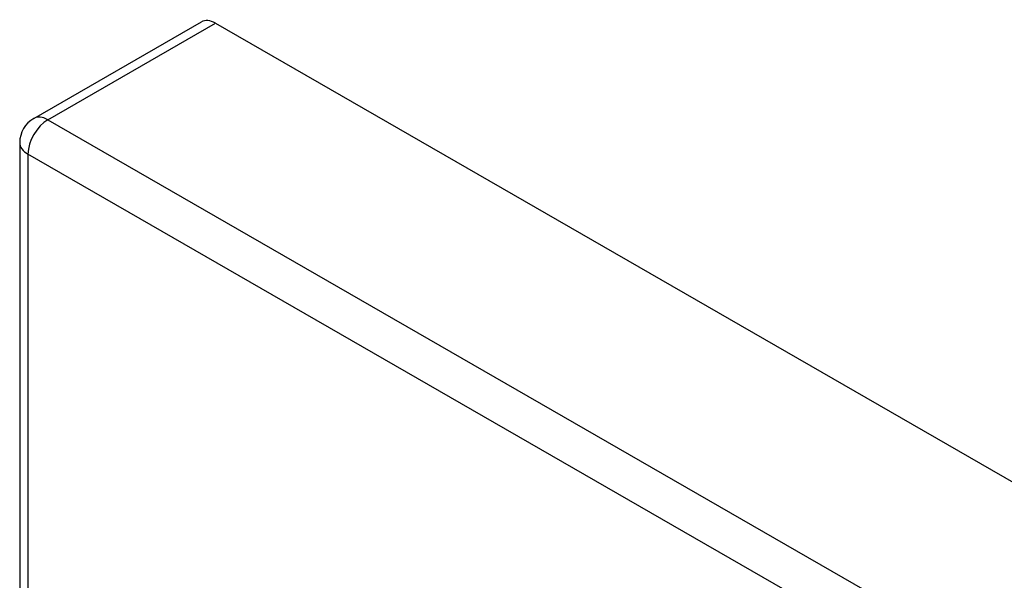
# Model space of a CAD drawing. Header units: inches. Extents: x 581 to 683, y 225 to 315.
# Tile 33 of 89: x 580.88 to 584.35, y 313.33 to 315.3. Entities that reach past the tile are written whole.
import ezdxf

# ---------------------------------------------------------------- set-up
doc = ezdxf.new("R2010")
doc.units = ezdxf.units.IN
doc.header["$MEASUREMENT"] = 0
doc.layers.add('Visible Edges(ANSI)', color=7, linetype='Continuous', lineweight=25)
doc.layers.add('Visible Tangent Edges(ANSI)', color=7, linetype='Continuous', lineweight=25)

msp = doc.modelspace()

# ---------------------------------------------------------------- linework, layer by layer
at = {"layer": 'Visible Edges(ANSI)'}
for p, q in [((580.9342, 314.9572), (581.5246, 315.2972)), ((581.574, 315.2923), (632.2064, 286.1351)), ((580.8846, 314.8714), (580.8846, 283.216))]:
    msp.add_line(p, q, dxfattribs=at)
msp.add_arc((580.9836, 314.8714), 0.099, 119.936, 180, dxfattribs=at)
msp.add_ellipse((581.574, 315.2114), major_axis=(-0.0494, 0.0858), ratio=0.578093, start_param=5.499721, end_param=6.283185, dxfattribs=at)
at = {"layer": 'Visible Tangent Edges(ANSI)'}
for p, q in [((580.9836, 314.9523), (581.574, 315.2923)), ((580.9836, 314.9523), (631.6159, 285.7951)), ((631.5459, 285.6738), (580.9136, 314.8311)), ((580.9136, 314.8311), (580.9136, 283.1756))]:
    msp.add_line(p, q, dxfattribs=at)
for major_axis, ratio, start_param, end_param in [((-0.0494, 0.0858), 0.578093, 5.499721, 6.283185), ((-0.0494, -0.0858), 0.578093, 3.925057, 5.495853), ((-0.099, 0), 0.575862, 0, 0.785398)]:
    msp.add_ellipse((580.9836, 314.8714), major_axis=major_axis, ratio=ratio, start_param=start_param, end_param=end_param, dxfattribs=at)

doc.saveas('drawing.dxf')
